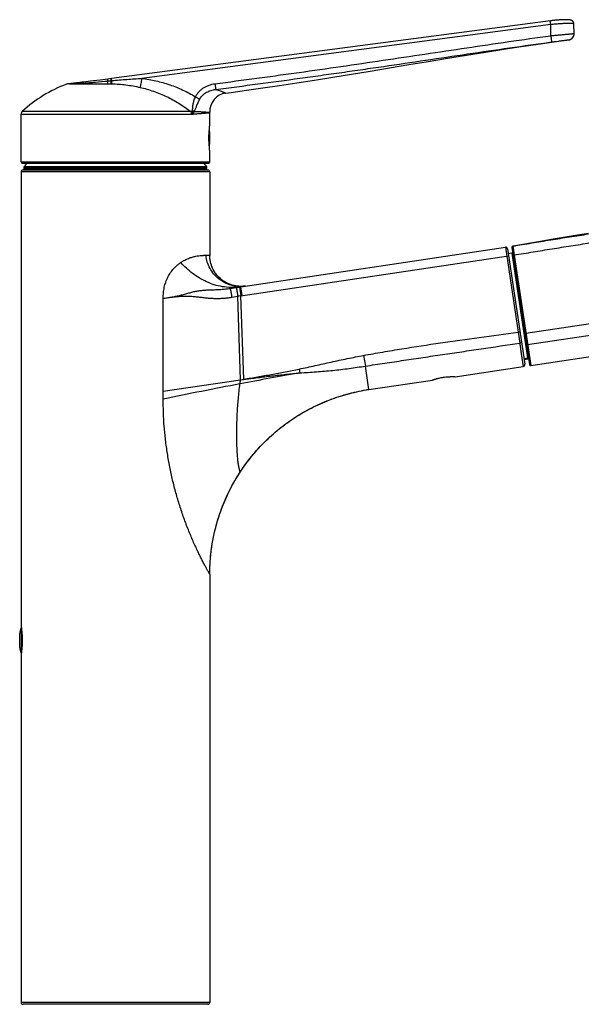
# Model space of a CAD drawing. Header units: millimetres. Extents: x 290 to 825, y 194 to 728.
# Tile 23 of 25: x 550 to 695, y 475 to 728. Entities that reach past the tile are written whole.
import ezdxf

# ---------------------------------------------------------------- set-up
doc = ezdxf.new("R2010")
doc.units = ezdxf.units.MM
doc.header["$LTSCALE"] = 65.395
doc.layers.get('0').update_dxf_attribs({"linetype": 'CONTINUOUS'})

msp = doc.modelspace()

# ---------------------------------------------------------------- linework, layer by layer
at = {"color": 9, "linetype": 'CONTINUOUS'}
for p, q in [((686.76, 726.63), (581.72, 712.81)), ((686.76, 726.63), (686.63, 727.6)), ((686.76, 723.78), (686.76, 726.63)), ((686.76, 723.78), (686.98, 722.17)), ((691.39, 722.72), (691.39, 722.7)), ((563.07, 711.41), (562.31, 711.33)), ((562.86, 711.39), (562.31, 711.33)), ((573.82, 712.22), (573.76, 712.74)), ((573.82, 712.22), (573.97, 712.23)), ((573.97, 712.23), (573.9, 712.76)), ((600.48, 711.43), (600.68, 709.96)), ((550.97, 704.35), (594.14, 704.35)), ((550.65, 703.61), (594.4, 703.61)), ((599.05, 695), (599.05, 699.9)), ((598.95, 696.36), (598.95, 698.54)), ((550.65, 691.35), (599.15, 691.35)), ((599.15, 688.75), (550.65, 688.75)), ((598.39, 690.07), (551.4, 690.07)), ((675.11, 669.4), (678.38, 647.52)), ((607.12, 656.91), (675.94, 667.2)), ((676.8, 667.88), (680.83, 640.95)), ((677.38, 667.4), (681.62, 639.03)), ((680.38, 647.34), (772.61, 661.12)), ((606.78, 659.19), (607.12, 656.91)), ((607.04, 659.23), (607.38, 656.95)), ((587.18, 630.36), (587.18, 656.26)), ((604.8, 656.55), (606.34, 656.79)), ((607.04, 635.33), (606.34, 656.79)), ((607.86, 635.47), (607.12, 656.91)), ((680.82, 644.37), (773.06, 658.15)), ((678.87, 647.6), (678.38, 647.52)), ((678.38, 647.52), (678.79, 644.77)), ((638.64, 641.58), (639.15, 638.84)), ((622.11, 638.08), (622.31, 637.09)), ((640.05, 632.82), (639.15, 638.84)), ((607.04, 635.34), (607.86, 635.47)), ((607.04, 635.31), (607.87, 635.42)), ((607.86, 635.47), (607.87, 635.42)), ((587.18, 632.36), (607.04, 635.33)), ((550.66, 571.54), (550.66, 565.06)), ((599.15, 475.25), (550.65, 475.25))]:
    msp.add_line(p, q, dxfattribs=at)
at = {"color": 7, "linetype": 'CONTINUOUS'}
for p, q in [((689.31, 727.86), (689.12, 727.85)), ((689.5, 727.87), (689.31, 727.86)), ((689.67, 727.88), (689.5, 727.87)), ((689.83, 727.88), (689.67, 727.88)), ((689.99, 727.89), (689.83, 727.88)), ((690.13, 727.89), (689.99, 727.89)), ((690.27, 727.9), (690.13, 727.89)), ((690.39, 727.9), (690.27, 727.9)), ((690.51, 727.9), (690.39, 727.9)), ((690.63, 727.9), (690.51, 727.9)), ((690.73, 727.9), (690.63, 727.9)), ((690.84, 727.9), (690.73, 727.9)), ((690.93, 727.9), (690.84, 727.9)), ((691.02, 727.9), (690.93, 727.9)), ((691.1, 727.89), (691.02, 727.9)), ((692.78, 724.31), (692.74, 726.81)), ((692.78, 724.28), (692.78, 724.33)), ((563.47, 711.48), (562.55, 711.39)), ((563.78, 711.51), (563.47, 711.48)), ((564.12, 711.55), (563.78, 711.51)), ((564.49, 711.59), (564.12, 711.55)), ((564.89, 711.64), (564.49, 711.59)), ((565.33, 711.69), (564.89, 711.64)), ((565.79, 711.74), (565.33, 711.69)), ((566.28, 711.8), (565.79, 711.74)), ((566.79, 711.86), (566.28, 711.8)), ((567.33, 711.93), (566.79, 711.86)), ((567.9, 711.99), (567.33, 711.93)), ((568.48, 712.07), (567.9, 711.99)), ((569.29, 712.17), (568.48, 712.07)), ((570.12, 712.27), (569.29, 712.17)), ((570.98, 712.38), (570.12, 712.27)), ((571.64, 712.46), (570.98, 712.38)), ((572.3, 712.55), (571.64, 712.46)), ((572.95, 712.63), (572.3, 712.55)), ((573.9, 712.76), (572.95, 712.63)), ((599.15, 700.7), (599.15, 704)), ((550.65, 691.35), (550.65, 703.61)), ((599.15, 691.35), (599.15, 694.2)), ((550.65, 688.75), (550.65, 572.05)), ((550.95, 691.05), (598.85, 691.05)), ((598.65, 689.25), (551.15, 689.25)), ((551.6, 689.75), (551.4, 689.55)), ((551.4, 689.45), (551.4, 689.55)), ((551.4, 689.55), (598.39, 689.55)), ((551.4, 689.45), (551.6, 689.25)), ((551.4, 689.45), (598.4, 689.45)), ((598.23, 689.75), (551.56, 689.75)), ((598.2, 689.75), (598.39, 689.55)), ((598.4, 689.45), (598.2, 689.25)), ((598.4, 689.45), (598.39, 689.55)), ((599.15, 688.75), (599.15, 667.3)), ((604.33, 658.82), (675.11, 669.4)), ((675.68, 668.98), (680.11, 639.31)), ((676.79, 669.35), (681.28, 639.28)), ((599.15, 667.18), (599.15, 667.3)), ((676.8, 667.88), (675.86, 667.74)), ((604.32, 658.82), (604.33, 658.82)), ((681.62, 639.03), (773.98, 652.83)), ((679.93, 640.54), (681.07, 640.71)), ((662.19, 636.12), (679.69, 638.74)), ((640.05, 632.82), (656.35, 635.25)), ((599.15, 585.34), (599.15, 475.25)), ((550.3, 566.5), (550.3, 570.1)), ((550.65, 564.55), (550.65, 475.25)), ((598.65, 474.75), (551.15, 474.75))]:
    msp.add_line(p, q, dxfattribs=at)
for points in [[(689.12, 727.85), (689.01, 727.84), (688.91, 727.83), (688.8, 727.82), (688.69, 727.81), (688.57, 727.81), (688.46, 727.8), (688.34, 727.79), (688.22, 727.78), (688.1, 727.76), (687.98, 727.75), (687.86, 727.74), (687.74, 727.73), (687.61, 727.72), (687.49, 727.7), (687.37, 727.69), (687.24, 727.67), (687.12, 727.66), (686.99, 727.64), (686.87, 727.63), (686.74, 727.61), (573.85, 712.75)], [(692.74, 726.81), (692.74, 726.83), (692.73, 726.86), (692.73, 726.9), (692.73, 726.94), (692.72, 726.98), (692.71, 727.01), (692.7, 727.05), (692.69, 727.09), (692.68, 727.12), (692.67, 727.16), (692.65, 727.19), (692.64, 727.23), (692.62, 727.26), (692.6, 727.29), (692.58, 727.32), (692.56, 727.35), (692.54, 727.38), (692.52, 727.41), (692.5, 727.44), (692.48, 727.47), (692.45, 727.49), (692.43, 727.52), (692.4, 727.54), (692.38, 727.56), (692.36, 727.58), (692.33, 727.6), (692.31, 727.62), (692.28, 727.64), (692.26, 727.65), (692.23, 727.67), (692.21, 727.68), (692.19, 727.69), (692.16, 727.71), (692.14, 727.72), (692.11, 727.73), (692.09, 727.74), (692.07, 727.75), (692.04, 727.76), (692.02, 727.77), (692, 727.77), (691.97, 727.78), (691.95, 727.79), (691.93, 727.8), (691.91, 727.8), (691.88, 727.81), (691.86, 727.81), (691.84, 727.82), (691.82, 727.82), (691.79, 727.83), (691.77, 727.83), (691.75, 727.84), (691.73, 727.84), (691.7, 727.84), (691.68, 727.85), (691.65, 727.85), (691.63, 727.85), (691.61, 727.86), (691.58, 727.86), (691.55, 727.86), (691.53, 727.87), (691.5, 727.87), (691.47, 727.87), (691.44, 727.87), (691.41, 727.88), (691.38, 727.88), (691.35, 727.88), (691.32, 727.88), (691.29, 727.88), (691.25, 727.89), (691.22, 727.89), (691.18, 727.89), (691.1, 727.89)], [(691.39, 722.7), (691.43, 722.71), (691.48, 722.71), (691.53, 722.72), (691.58, 722.74), (691.63, 722.75), (691.68, 722.76), (691.73, 722.78), (691.77, 722.8), (691.82, 722.82), (691.87, 722.84), (691.91, 722.86), (691.96, 722.89), (692, 722.91), (692.04, 722.94), (692.09, 722.97), (692.13, 723), (692.17, 723.03), (692.21, 723.06), (692.25, 723.09), (692.28, 723.13), (692.32, 723.16), (692.36, 723.2), (692.39, 723.24), (692.42, 723.28), (692.45, 723.32), (692.48, 723.36), (692.51, 723.4), (692.54, 723.44), (692.57, 723.49), (692.59, 723.53), (692.61, 723.58), (692.64, 723.62), (692.66, 723.67), (692.68, 723.72), (692.69, 723.76), (692.71, 723.81), (692.72, 723.86), (692.74, 723.91), (692.75, 723.96), (692.76, 724.01), (692.76, 724.06), (692.77, 724.11)], [(692.77, 724.11), (692.78, 724.16), (692.78, 724.21), (692.78, 724.26), (692.78, 724.33)], [(692.77, 724.12), (692.78, 724.17), (692.78, 724.22), (692.78, 724.28)], [(603.26, 709.03), (604.64, 709.22), (608.62, 709.76), (612.78, 710.36), (617.08, 710.99), (621.53, 711.66), (626.1, 712.38), (630.77, 713.12), (635.55, 713.9), (640.4, 714.7), (645.32, 715.52), (650.29, 716.35), (655.28, 717.18), (660.25, 717.99), (665.16, 718.79), (669.99, 719.56), (674.69, 720.29), (679.21, 720.97), (683.54, 721.61), (687.59, 722.18), (691.39, 722.7)], [(696.48, 672.9), (693.62, 672.46), (690.6, 671.98), (687.43, 671.46), (684.11, 670.9), (677.03, 669.69)], [(608.33, 659.42), (608.16, 659.4), (607.99, 659.38), (607.82, 659.36), (607.65, 659.35), (607.48, 659.34), (607.3, 659.33), (607.13, 659.33), (606.96, 659.33), (606.79, 659.34), (606.62, 659.35), (606.45, 659.36), (606.28, 659.38), (606.1, 659.4), (605.93, 659.42), (605.77, 659.45), (605.6, 659.48), (605.43, 659.52), (605.26, 659.56), (605.09, 659.6), (604.93, 659.65), (604.76, 659.7), (604.6, 659.75), (604.44, 659.81), (604.28, 659.87), (604.12, 659.93), (603.96, 660), (603.8, 660.07), (603.65, 660.14), (603.49, 660.22), (603.34, 660.3), (603.19, 660.38), (603.04, 660.47), (602.89, 660.56), (602.75, 660.65), (602.6, 660.75), (602.46, 660.85), (602.32, 660.95), (602.19, 661.06), (602.05, 661.17), (601.92, 661.28), (601.79, 661.39), (601.66, 661.51), (601.54, 661.63), (601.42, 661.75), (601.3, 661.88), (601.18, 662), (601.07, 662.13), (600.96, 662.27), (600.85, 662.4), (600.75, 662.54), (600.64, 662.68), (600.54, 662.82), (600.45, 662.96), (600.36, 663.11), (600.27, 663.25), (600.18, 663.4), (600.1, 663.55), (600.02, 663.7), (599.94, 663.86), (599.87, 664.01), (599.8, 664.17), (599.73, 664.33), (599.67, 664.49), (599.61, 664.65), (599.55, 664.81), (599.5, 664.98), (599.45, 665.14), (599.41, 665.31), (599.36, 665.47), (599.33, 665.64), (599.29, 665.81), (599.26, 665.98), (599.23, 666.15), (599.21, 666.32), (599.19, 666.49), (599.17, 666.66), (599.16, 666.83), (599.15, 667), (599.15, 667.18)], [(606.96, 611.59), (607.31, 612.12), (607.68, 612.66), (608.06, 613.2), (608.44, 613.73), (608.83, 614.25), (609.23, 614.77), (609.63, 615.29), (610.04, 615.8), (610.46, 616.3), (610.89, 616.8), (611.32, 617.29), (611.76, 617.77), (612.2, 618.25), (612.65, 618.72), (613.11, 619.19), (613.58, 619.65), (614.05, 620.1), (614.52, 620.55), (615.01, 620.99), (615.49, 621.43), (615.99, 621.86), (616.49, 622.28), (617, 622.69), (617.51, 623.1), (618.03, 623.5), (618.55, 623.9), (619.08, 624.28), (619.62, 624.66), (620.15, 625.03), (620.7, 625.4), (621.25, 625.76), (621.8, 626.11), (622.36, 626.45), (622.92, 626.78), (623.49, 627.11), (624.06, 627.43), (624.63, 627.74), (625.21, 628.04), (625.79, 628.33), (626.38, 628.62), (626.97, 628.9), (627.56, 629.17), (628.16, 629.43), (628.76, 629.68), (629.36, 629.93), (629.97, 630.17), (630.58, 630.39), (631.2, 630.62), (631.82, 630.83), (632.44, 631.03), (633.07, 631.23), (633.7, 631.42), (634.33, 631.6), (634.97, 631.77), (635.6, 631.93), (636.24, 632.09), (636.88, 632.23), (637.52, 632.37), (638.16, 632.49), (638.79, 632.61), (639.43, 632.72), (640.05, 632.82)], [(599.15, 585.34), (599.15, 585.98), (599.16, 586.65), (599.19, 587.31), (599.22, 587.97), (599.26, 588.63), (599.31, 589.29), (599.37, 589.95), (599.44, 590.61), (599.51, 591.27), (599.6, 591.92), (599.69, 592.58), (599.8, 593.23), (599.91, 593.89), (600.03, 594.54), (600.17, 595.19), (600.31, 595.83), (600.46, 596.48), (600.61, 597.12), (600.78, 597.76), (600.96, 598.4), (601.14, 599.04), (601.33, 599.67), (601.54, 600.3), (601.75, 600.93), (601.96, 601.55), (602.19, 602.17), (602.43, 602.79), (602.67, 603.41), (602.93, 604.02), (603.19, 604.62), (603.46, 605.23), (603.74, 605.83), (604.02, 606.43), (604.32, 607.02), (604.62, 607.61), (604.93, 608.19), (605.25, 608.77), (605.58, 609.35), (605.91, 609.92), (606.26, 610.49), (606.61, 611.05), (606.96, 611.59)]]:
    msp.add_lwpolyline(points, dxfattribs=at)
for centre, radius, start, end in [((691.75, 726.61), 0.99, 1.089, 4.4417), ((691.18, 724.3), 1.6, 353.3551, 0.9959), ((562.66, 710.4), 0.99, 95.9574, 110.6394), ((574.65, 678.57), 35, 110.6394, 132.5685), ((603.89, 704.32), 4.75, 97.5912, 182.8231), ((551.65, 703.61), 1, 132.5685, 180), ((597.45, 704), 1.7, 0, 2.8231), ((549.48, 697.45), 49.66, 356.9278, 3.0722), ((550.95, 691.35), 0.3, 180, 270), ((598.85, 691.35), 0.3, 270, 360), ((551.15, 688.75), 0.5, 90, 180), ((551.56, 689.95), 0.2, 141.5514, 270), ((574.9, 671.42), 30, 139.1292, 141.5514), ((574.9, 671.42), 30, 38.4486, 40.8708), ((598.23, 689.95), 0.2, 270, 38.4486), ((598.65, 688.75), 0.5, 0, 90), ((675.18, 668.9), 0.5, 8.5, 98.5), ((677.08, 669.4), 0.3, 99.4131, 188.6028), ((676.83, 667.69), 0.2, 8.5, 98.5), ((607.15, 667.33), 8, 277.2069, 277.692), ((607.15, 667.33), 8, 277.692, 278.4127), ((679.62, 639.23), 0.5, 278.5, 8.5), ((681.58, 639.32), 0.3, 188.5, 278.5), ((646.97, 586.55), 46.78, 98.5008, 99.3224), ((553.3, 570.1), 3, 151.3146, 180), ((551.1, 571.3), 0.5, 141.7494, 151.3146), ((553.3, 566.5), 3, 180, 208.6854), ((551.1, 565.3), 0.5, 208.6854, 218.2507), ((551.15, 475.25), 0.5, 180, 270), ((598.65, 475.25), 0.5, 270, 360)]:
    msp.add_arc(centre, radius, start, end, dxfattribs=at)
at = {"color": 9, "linetype": 'CONTINUOUS'}
for centre, radius, start, end in [((691.18, 724.3), 1.6, 277.6288, 353.3503), ((563.38, 710.63), 0.838, 95.8085, 111.9191), ((549.51, 967.22), 256.16, 275.2497, 275.4455), ((573.57, 675.05), 36.36, 89.4669, 89.684), ((594.4, 705.09), 1.48, 269.9794, 276.7535), ((604.78, 674.41), 15.35, 277.5159, 278.5004), ((666.83, 272.92), 388.61, 98.8381, 98.9554), ((812.02, -441.36), 1095.01, 99.97687, 100.79643), ((839.22, -589.95), 1246.06, 100.74482, 101.66974)]:
    msp.add_arc(centre, radius, start, end, dxfattribs=at)
at = {"color": 7, "linetype": 'CONTINUOUS'}
for centre, major_axis, start_param, end_param in [((647.82, 654.04), (204.53, 30.57), -1.426365, -1.420743), ((650.58, 650.06), (155.44, 23.23), -1.39412, -1.391406)]:
    msp.add_ellipse(centre, major_axis=major_axis, ratio=0.087489, start_param=start_param, end_param=end_param, dxfattribs=at)
at = {"color": 9, "linetype": 'CONTINUOUS'}
for points, knots in [([(692.72, 726.83), (692.71, 726.83), (692.69, 726.84), (692.65, 726.86), (692.6, 726.87), (692.5, 726.88), (692.35, 726.9), (692.13, 726.91), (691.87, 726.92), (691.56, 726.93), (691.21, 726.93), (690.82, 726.92), (690.39, 726.91), (689.76, 726.88), (688.92, 726.83), (687.86, 726.75), (687.13, 726.67), (686.76, 726.63)], [0, 0, 0, 0, 0.005133, 0.012206, 0.021303, 0.032449, 0.060881, 0.097386, 0.14171, 0.193507, 0.25236, 0.317785, 0.389229, 0.46607, 0.633213, 0.813322, 1, 1, 1, 1]), ([(692.74, 726.8), (692.74, 726.81), (692.73, 726.82), (692.73, 726.82), (692.72, 726.83)], [0, 0, 0, 0, 0.429148, 1, 1, 1, 1]), ([(686.76, 723.78), (687.14, 723.81), (687.9, 723.89), (689, 724), (689.88, 724.08), (690.52, 724.14), (690.96, 724.18), (691.35, 724.22), (691.7, 724.25), (692.01, 724.27), (692.26, 724.3), (692.45, 724.31), (692.57, 724.32), (692.63, 724.32), (692.69, 724.33), (692.73, 724.33), (692.76, 724.33), (692.77, 724.33), (692.78, 724.33)], [0, 0, 0, 0, 0.19261, 0.377988, 0.549143, 0.627366, 0.699695, 0.765445, 0.824019, 0.874888, 0.917583, 0.951698, 0.965442, 0.976936, 0.986157, 0.993084, 0.997701, 1, 1, 1, 1]), ([(692.78, 724.33), (692.78, 724.33), (692.78, 724.33), (692.78, 724.33), (692.78, 724.33)], [0, 0, 0, 0, 0.415384, 1, 1, 1, 1]), ([(600.48, 711.43), (604.08, 711.9), (609.48, 712.62), (616.68, 713.6), (623.88, 714.59), (632.86, 715.86), (643.64, 717.45), (654.42, 719.06), (665.19, 720.68), (675.97, 722.26), (683.16, 723.28), (686.76, 723.78)], [0, 0, 0, 0, 0.125, 0.1875, 0.25, 0.375, 0.5, 0.625, 0.75, 0.875, 1, 1, 1, 1]), ([(600.68, 709.96), (604.28, 710.43), (611.48, 711.38), (620.48, 712.59), (627.67, 713.59), (633.07, 714.35), (638.46, 715.12), (645.65, 716.17), (654.63, 717.5), (665.41, 719.09), (676.19, 720.67), (683.38, 721.68), (686.98, 722.17)], [0, 0, 0, 0, 0.125002, 0.250002, 0.312502, 0.375002, 0.437501, 0.5, 0.624999, 0.749998, 0.874999, 1, 1, 1, 1]), ([(686.98, 722.17), (687.27, 722.21), (687.83, 722.28), (688.53, 722.37), (689.06, 722.44), (689.43, 722.49), (689.78, 722.53), (690.1, 722.57), (690.39, 722.61), (690.64, 722.64), (690.83, 722.66), (690.97, 722.68), (691.06, 722.69), (691.14, 722.7), (691.2, 722.7), (691.26, 722.71), (691.31, 722.71), (691.34, 722.72), (691.36, 722.72), (691.37, 722.72), (691.38, 722.72), (691.39, 722.72), (691.39, 722.72), (691.39, 722.72), (691.39, 722.72)], [0, 0, 0, 0, 0.195934, 0.384167, 0.47308, 0.557369, 0.636229, 0.708895, 0.774658, 0.832914, 0.883127, 0.905066, 0.924818, 0.942337, 0.957584, 0.97053, 0.981147, 0.989414, 0.99266, 0.995312, 0.997369, 0.998829, 0.999696, 1, 1, 1, 1]), ([(563.07, 711.41), (563.28, 711.41), (563.79, 711.43), (564.65, 711.47), (565.7, 711.54), (566.93, 711.62), (568.3, 711.73), (570.32, 711.9), (571.89, 712.04), (572.95, 712.13)], [0, 0, 0, 0, 0.065106, 0.152749, 0.26037, 0.385299, 0.524715, 0.675681, 1, 1, 1, 1]), ([(563.07, 711.41), (563.28, 711.41), (563.77, 711.42), (564.61, 711.42), (565.63, 711.43), (567.32, 711.43), (569.74, 711.42), (571.76, 711.42), (572.84, 711.41)], [0, 0, 0, 0, 0.06517, 0.151112, 0.256492, 0.379521, 0.669508, 1, 1, 1, 1]), ([(572.84, 711.41), (572.85, 711.45), (572.89, 711.55), (572.92, 711.71), (572.94, 711.91), (572.95, 712.06), (572.95, 712.13)], [0, 0, 0, 0, 0.175424, 0.403961, 0.68123, 1, 1, 1, 1]), ([(572.84, 711.41), (572.91, 711.41), (573.23, 711.41), (573.54, 711.41), (573.77, 711.41)], [0, 0, 0, 0, 0.24888, 1, 1, 1, 1]), ([(572.95, 712.13), (572.95, 712.2), (572.94, 712.3), (572.93, 712.42), (572.93, 712.49), (572.93, 712.54), (572.94, 712.58), (572.94, 712.6), (572.94, 712.61), (572.94, 712.62), (572.95, 712.63), (572.95, 712.63)], [0, 0, 0, 0, 0.407168, 0.577099, 0.720686, 0.835625, 0.881809, 0.92028, 0.950999, 0.974088, 1, 1, 1, 1]), ([(573.77, 711.41), (573.78, 711.43), (573.79, 711.47), (573.81, 711.58), (573.82, 711.74), (573.83, 711.97), (573.83, 712.13), (573.82, 712.22)], [0, 0, 0, 0, 0.077063, 0.169287, 0.39702, 0.676875, 1, 1, 1, 1]), ([(573.91, 711.41), (573.92, 711.43), (573.93, 711.47), (573.95, 711.58), (573.96, 711.75), (573.97, 711.97), (573.97, 712.14), (573.97, 712.23)], [0, 0, 0, 0, 0.076957, 0.169143, 0.396925, 0.676876, 1, 1, 1, 1]), ([(573.91, 711.41), (575.15, 711.4), (577.62, 711.21), (580.05, 710.77), (581.26, 710.49)], [0, 0, 0, 0, 0.499502, 1, 1, 1, 1]), ([(573.97, 712.23), (574.61, 712.29), (575.9, 712.41), (578.49, 712.61), (580.43, 712.73), (581.72, 712.81)], [0, 0, 0, 0, 0.249984, 0.49997, 1, 1, 1, 1]), ([(581.26, 710.49), (581.28, 710.55), (581.32, 710.67), (581.38, 710.87), (581.44, 711.12), (581.53, 711.52), (581.63, 712.09), (581.69, 712.56), (581.72, 712.81)], [0, 0, 0, 0, 0.070911, 0.161818, 0.270988, 0.396179, 0.683729, 1, 1, 1, 1]), ([(581.72, 712.81), (582.93, 712.66), (585.34, 712.23), (588.86, 711.23), (592.26, 709.87), (594.42, 708.72), (595.46, 708.09)], [0, 0, 0, 0, 0.250013, 0.500018, 0.750013, 1, 1, 1, 1]), ([(595.46, 708.09), (595.58, 708.32), (595.85, 708.77), (596.34, 709.38), (596.91, 709.92), (597.55, 710.39), (598.23, 710.77), (599.2, 711.18), (599.97, 711.36), (600.48, 711.43)], [0, 0, 0, 0, 0.125007, 0.250026, 0.375058, 0.500102, 0.625156, 0.750217, 1, 1, 1, 1]), ([(581.26, 710.49), (582.42, 710.23), (584.74, 709.57), (588.07, 708.2), (591.23, 706.47), (593.2, 705.09), (594.14, 704.35)], [0, 0, 0, 0, 0.24999, 0.499943, 0.749926, 1, 1, 1, 1]), ([(596.59, 707.51), (596.69, 707.69), (596.91, 708.04), (597.33, 708.51), (597.8, 708.91), (598.5, 709.35), (599.46, 709.76), (600.27, 709.92), (600.68, 709.96)], [0, 0, 0, 0, 0.125503, 0.250839, 0.376014, 0.501058, 0.750541, 1, 1, 1, 1]), ([(600.68, 709.96), (600.88, 709.89), (601.26, 709.77), (601.79, 709.59), (602.17, 709.45), (602.44, 709.35), (602.61, 709.28), (602.76, 709.23), (602.89, 709.18), (603, 709.13), (603.08, 709.1), (603.14, 709.08), (603.17, 709.07), (603.2, 709.06), (603.22, 709.05), (603.23, 709.04), (603.24, 709.04), (603.25, 709.04), (603.25, 709.03), (603.26, 709.03), (603.26, 709.03), (603.26, 709.03), (603.26, 709.03)], [0, 0, 0, 0, 0.232972, 0.435937, 0.608177, 0.682639, 0.749283, 0.808086, 0.859037, 0.902129, 0.937374, 0.952058, 0.964782, 0.975547, 0.984353, 0.9912, 0.993889, 0.996089, 0.9978, 0.999022, 0.999755, 1, 1, 1, 1]), ([(594.66, 704.42), (594.68, 704.47), (594.7, 704.59), (594.73, 704.77), (594.74, 704.96), (594.77, 705.25), (594.8, 705.62), (594.86, 706.09), (594.95, 706.58), (595.08, 707.08), (595.25, 707.59), (595.38, 707.92), (595.46, 708.09)], [0, 0, 0, 0, 0.044517, 0.093513, 0.145991, 0.201296, 0.318853, 0.444198, 0.576181, 0.713763, 0.85563, 1, 1, 1, 1]), ([(595.19, 704.34), (595.22, 704.39), (595.27, 704.48), (595.36, 704.69), (595.48, 704.98), (595.62, 705.34), (595.78, 705.74), (595.95, 706.16), (596.21, 706.76), (596.43, 707.21), (596.59, 707.51)], [0, 0, 0, 0, 0.045366, 0.093469, 0.1975, 0.311376, 0.434488, 0.566171, 0.705452, 1, 1, 1, 1]), ([(595.46, 708.09), (595.68, 707.98), (596.05, 707.79), (596.43, 707.6), (596.59, 707.51)], [0, 0, 0, 0, 0.568052, 1, 1, 1, 1]), ([(594.14, 704.35), (594.23, 704.34), (594.41, 704.34), (594.58, 704.38), (594.66, 704.42)], [0, 0, 0, 0, 0.506976, 1, 1, 1, 1]), ([(594.14, 704.35), (594.23, 704.25), (594.36, 704.02), (594.4, 703.75), (594.4, 703.61)], [0, 0, 0, 0, 0.485982, 1, 1, 1, 1]), ([(594.66, 704.42), (594.67, 704.36), (594.69, 704.23), (594.69, 703.96), (594.63, 703.75), (594.58, 703.62)], [0, 0, 0, 0, 0.22972, 0.474935, 1, 1, 1, 1]), ([(594.58, 703.62), (594.61, 703.63), (594.69, 703.66), (594.79, 703.72), (594.88, 703.8), (594.99, 703.93), (595.1, 704.11), (595.17, 704.26), (595.19, 704.34)], [0, 0, 0, 0, 0.114779, 0.234735, 0.360295, 0.489564, 0.749188, 1, 1, 1, 1]), ([(594.58, 703.62), (594.92, 703.65), (595.43, 703.69), (596.08, 703.74), (596.53, 703.78), (596.94, 703.81), (597.31, 703.84), (597.66, 703.87), (597.96, 703.9), (598.24, 703.92), (598.44, 703.94), (598.59, 703.95), (598.68, 703.96), (598.77, 703.97), (598.85, 703.98), (598.92, 703.98), (598.98, 703.99), (599.03, 703.99), (599.06, 704), (599.09, 704), (599.1, 704), (599.12, 704), (599.13, 704), (599.13, 704), (599.14, 704), (599.14, 704), (599.14, 704), (599.14, 704), (599.15, 704), (599.15, 704)], [0, 0, 0, 0, 0.228257, 0.332179, 0.429075, 0.518794, 0.601195, 0.676149, 0.743537, 0.803252, 0.855199, 0.878234, 0.899296, 0.918378, 0.935471, 0.95057, 0.963667, 0.974758, 0.983838, 0.987624, 0.990905, 0.993682, 0.995955, 0.997723, 0.998986, 0.999429, 0.999745, 0.999935, 1, 1, 1, 1]), ([(595.19, 704.34), (595.11, 704.36), (594.98, 704.38), (594.8, 704.4), (594.71, 704.41), (594.66, 704.42)], [0, 0, 0, 0, 0.466532, 0.726083, 1, 1, 1, 1]), ([(595.19, 704.34), (595.5, 704.33), (595.94, 704.3), (596.52, 704.27), (596.9, 704.25), (597.26, 704.22), (597.58, 704.2), (597.88, 704.18), (598.14, 704.16), (598.37, 704.15), (598.57, 704.13), (598.72, 704.12), (598.83, 704.11), (598.89, 704.11), (598.95, 704.1), (599, 704.1), (599.04, 704.1), (599.07, 704.09), (599.1, 704.09), (599.11, 704.09), (599.12, 704.09), (599.13, 704.09), (599.13, 704.09), (599.14, 704.09), (599.14, 704.09), (599.14, 704.09), (599.14, 704.09), (599.14, 704.09), (599.14, 704.09)], [0, 0, 0, 0, 0.232031, 0.337121, 0.434728, 0.524739, 0.607069, 0.681648, 0.748428, 0.807385, 0.858491, 0.901735, 0.920408, 0.937117, 0.951858, 0.964631, 0.975436, 0.984276, 0.98796, 0.991153, 0.993855, 0.996067, 0.997787, 0.999017, 0.999447, 0.999754, 0.999938, 1, 1, 1, 1]), ([(677.03, 669.69), (678.65, 669.96), (681.89, 670.49), (686.76, 671.29), (691.62, 672.07), (694.87, 672.56), (696.49, 672.81)], [0, 0, 0, 0, 0.25, 0.5, 0.75, 1, 1, 1, 1]), ([(677.04, 669.69), (677.04, 669.69), (677.04, 669.69), (677.03, 669.69), (677.04, 669.68), (677.04, 669.68)], [0, 0, 0, 0, 0.158215, 0.477965, 1, 1, 1, 1]), ([(677.04, 669.68), (677.04, 669.67), (677.04, 669.65), (677.05, 669.57), (677.07, 669.43), (677.11, 669.21), (677.15, 668.93), (677.2, 668.59), (677.28, 668.08), (677.34, 667.67), (677.38, 667.4)], [0, 0, 0, 0, 0.012357, 0.033224, 0.099698, 0.197123, 0.322118, 0.470343, 0.636651, 1, 1, 1, 1]), ([(677.38, 667.4), (679, 667.66), (682.24, 668.2), (687.1, 668.99), (691.96, 669.77), (695.21, 670.27), (696.83, 670.51)], [0, 0, 0, 0, 0.25, 0.5, 0.75, 1, 1, 1, 1]), ([(591.67, 665.46), (591.76, 665.52), (591.93, 665.64), (592.19, 665.8), (592.45, 665.95), (592.79, 666.13), (593.2, 666.34), (593.7, 666.54), (594.19, 666.72), (594.79, 666.9), (595.51, 667.08), (596.3, 667.22), (596.9, 667.28), (597.34, 667.31), (597.63, 667.32), (597.9, 667.33), (598.07, 667.33), (598.15, 667.33)], [0, 0, 0, 0, 0.045484, 0.090079, 0.133789, 0.176576, 0.259264, 0.338099, 0.413215, 0.484704, 0.616794, 0.734308, 0.83736, 0.883491, 0.925998, 0.964845, 1, 1, 1, 1]), ([(608.22, 659.4), (607.92, 659.36), (607.32, 659.3), (606.42, 659.31), (605.52, 659.41), (604.35, 659.67), (602.95, 660.22), (601.45, 661.2), (600.17, 662.46), (599.16, 663.94), (598.45, 665.58), (598.21, 666.74), (598.15, 667.33)], [0, 0, 0, 0, 0.063124, 0.126162, 0.189117, 0.251989, 0.377342, 0.502431, 0.627275, 0.75186, 0.876137, 1, 1, 1, 1]), ([(598.15, 667.33), (598.22, 667.33), (598.37, 667.33), (598.57, 667.33), (598.72, 667.33), (598.82, 667.33), (598.89, 667.33), (598.95, 667.33), (599, 667.33), (599.04, 667.33), (599.08, 667.33), (599.1, 667.33), (599.11, 667.33), (599.12, 667.33), (599.13, 667.33), (599.14, 667.33), (599.14, 667.33), (599.14, 667.33), (599.14, 667.33), (599.14, 667.33), (599.15, 667.33), (599.15, 667.33)], [0, 0, 0, 0, 0.233132, 0.435792, 0.607719, 0.682087, 0.748693, 0.807513, 0.858531, 0.901728, 0.93709, 0.95183, 0.964606, 0.975419, 0.984267, 0.99115, 0.996066, 0.997787, 0.999017, 0.999754, 1, 1, 1, 1]), ([(677.38, 667.4), (677.36, 667.39), (677.32, 667.39), (677.27, 667.38), (677.22, 667.37), (677.18, 667.37), (677.15, 667.36), (677.13, 667.36), (677.12, 667.36), (677.11, 667.36), (677.1, 667.36), (677.09, 667.36), (677.09, 667.36), (677.09, 667.36), (677.08, 667.36), (677.08, 667.36), (677.08, 667.36)], [0, 0, 0, 0, 0.195056, 0.382617, 0.555476, 0.70699, 0.772885, 0.831338, 0.881786, 0.923744, 0.956809, 0.980664, 0.989064, 0.995087, 0.998722, 1, 1, 1, 1]), ([(587.18, 656.26), (587.18, 656.73), (587.22, 657.68), (587.4, 658.86), (587.63, 659.78), (587.84, 660.44), (588.09, 661.09), (588.38, 661.72), (588.71, 662.31), (589.07, 662.88), (589.46, 663.4), (589.87, 663.89), (590.3, 664.35), (590.67, 664.69), (590.98, 664.95), (591.21, 665.13), (591.44, 665.3), (591.59, 665.41), (591.67, 665.46)], [0, 0, 0, 0, 0.133746, 0.266954, 0.333158, 0.398925, 0.464129, 0.528623, 0.592218, 0.654712, 0.716, 0.776016, 0.834553, 0.891401, 0.919184, 0.946543, 0.973493, 1, 1, 1, 1]), ([(606.78, 659.19), (606.05, 659.09), (604.58, 659.01), (602.4, 659.2), (600.3, 659.7), (598.31, 660.47), (596.44, 661.46), (594.71, 662.65), (593.12, 663.98), (592.14, 664.96), (591.67, 665.46)], [0, 0, 0, 0, 0.130335, 0.258541, 0.38491, 0.50983, 0.633662, 0.756648, 0.878844, 1, 1, 1, 1]), ([(587.18, 656.26), (587.52, 656.31), (588.21, 656.42), (589.25, 656.59), (590.31, 656.78), (591.19, 656.96), (591.9, 657.13), (592.43, 657.27), (592.96, 657.41), (593.65, 657.61), (594.34, 657.81), (595.03, 657.98), (595.71, 658.12), (596.58, 658.26), (597.62, 658.36), (598.69, 658.42), (599.77, 658.46), (600.87, 658.5), (602.01, 658.56), (603.16, 658.66), (603.94, 658.76), (604.32, 658.82)], [0, 0, 0, 0, 0.05984, 0.120662, 0.18238, 0.244839, 0.276256, 0.307718, 0.339138, 0.370423, 0.432276, 0.462792, 0.493074, 0.553231, 0.613448, 0.674369, 0.736508, 0.800191, 0.865495, 0.932226, 1, 1, 1, 1]), ([(604.33, 658.82), (604.33, 658.82), (604.34, 658.81), (604.35, 658.8), (604.36, 658.78), (604.37, 658.76), (604.38, 658.71), (604.4, 658.65), (604.43, 658.55), (604.46, 658.44), (604.49, 658.31), (604.53, 658.1), (604.59, 657.8), (604.66, 657.41), (604.73, 656.99), (604.78, 656.7), (604.8, 656.55)], [0, 0, 0, 0, 0.007311, 0.013897, 0.022691, 0.033741, 0.047055, 0.080404, 0.122502, 0.172979, 0.231366, 0.297108, 0.448072, 0.620065, 0.806444, 1, 1, 1, 1]), ([(605.96, 659.06), (605.96, 659.06), (605.96, 659.06), (605.96, 659.06), (605.96, 659.05), (605.97, 659.04), (605.97, 659.02), (605.98, 659), (605.98, 658.97), (605.99, 658.93), (606, 658.87), (606.02, 658.79), (606.04, 658.68), (606.06, 658.54), (606.09, 658.4), (606.11, 658.23), (606.14, 658.05), (606.17, 657.86), (606.22, 657.59), (606.27, 657.23), (606.32, 656.94), (606.34, 656.79)], [0, 0, 0, 0, 0.00053, 0.001533, 0.005247, 0.011316, 0.01975, 0.030537, 0.043653, 0.059069, 0.07675, 0.118729, 0.169191, 0.227649, 0.29354, 0.366229, 0.445014, 0.529136, 0.617781, 0.805183, 1, 1, 1, 1]), ([(587.18, 656.26), (587.85, 656.36), (588.87, 656.51), (590.25, 656.67), (591.31, 656.77), (592.38, 656.84), (593.47, 656.85), (594.57, 656.8), (595.67, 656.69), (596.79, 656.55), (597.91, 656.42), (599.04, 656.31), (600.18, 656.24), (601.34, 656.23), (602.49, 656.28), (603.65, 656.38), (604.42, 656.49), (604.8, 656.55)], [0, 0, 0, 0, 0.1158, 0.174995, 0.234987, 0.295732, 0.357191, 0.419336, 0.482127, 0.545493, 0.609362, 0.673672, 0.738369, 0.803405, 0.868726, 0.934277, 1, 1, 1, 1]), ([(638.64, 641.58), (640.29, 641.88), (643.59, 642.47), (650.19, 643.57), (658.47, 644.82), (668.42, 646.18), (675.06, 647.07), (678.38, 647.52)], [0, 0, 0, 0, 0.125, 0.250001, 0.499999, 0.749999, 1, 1, 1, 1]), ([(680.08, 647.3), (680.08, 647.3), (680.08, 647.3), (680.08, 647.3), (680.08, 647.3), (680.09, 647.3), (680.1, 647.3), (680.1, 647.3), (680.12, 647.3), (680.13, 647.3), (680.15, 647.31), (680.18, 647.31), (680.22, 647.32), (680.27, 647.32), (680.32, 647.33), (680.36, 647.34), (680.38, 647.34)], [0, 0, 0, 0, 0.001278, 0.004913, 0.010936, 0.019336, 0.043191, 0.076256, 0.118214, 0.168662, 0.227115, 0.29301, 0.444524, 0.617383, 0.804944, 1, 1, 1, 1]), ([(639.15, 638.84), (640.8, 639.09), (644.1, 639.59), (649.06, 640.33), (654.01, 641.08), (658.97, 641.81), (663.92, 642.54), (670.53, 643.52), (675.48, 644.26), (678.79, 644.77)], [0, 0, 0, 0, 0.124963, 0.249959, 0.37497, 0.499984, 0.624995, 0.749999, 1, 1, 1, 1]), ([(679.23, 645.18), (679.24, 645.16), (679.24, 645.11), (679.22, 645.04), (679.18, 644.98), (679.1, 644.89), (678.97, 644.81), (678.85, 644.77), (678.79, 644.77)], [0, 0, 0, 0, 0.102474, 0.20892, 0.32233, 0.444229, 0.711608, 1, 1, 1, 1]), ([(678.79, 644.77), (678.85, 644.32), (678.98, 643.47), (679.13, 642.44), (679.24, 641.69), (679.31, 641.19), (679.38, 640.74), (679.45, 640.33), (679.5, 639.97), (679.55, 639.65), (679.59, 639.41), (679.61, 639.25), (679.63, 639.14), (679.64, 639.05), (679.66, 638.97), (679.67, 638.9), (679.67, 638.85), (679.68, 638.82), (679.68, 638.8), (679.69, 638.78), (679.69, 638.77), (679.69, 638.76), (679.69, 638.75), (679.69, 638.74), (679.69, 638.74), (679.69, 638.74), (679.69, 638.74)], [0, 0, 0, 0, 0.223945, 0.42295, 0.512486, 0.595072, 0.670496, 0.738561, 0.799085, 0.851903, 0.896865, 0.916359, 0.93384, 0.949297, 0.962717, 0.97409, 0.983408, 0.987293, 0.990663, 0.993515, 0.995849, 0.997665, 0.998962, 0.999416, 0.99974, 1, 1, 1, 1]), ([(680.49, 644.55), (680.49, 644.53), (680.5, 644.5), (680.54, 644.45), (680.6, 644.39), (680.71, 644.36), (680.78, 644.36), (680.82, 644.37)], [0, 0, 0, 0, 0.108167, 0.219227, 0.456748, 0.719991, 1, 1, 1, 1]), ([(622.11, 638.08), (623.49, 638.36), (626.25, 638.95), (630.37, 639.88), (634.49, 640.77), (637.26, 641.32), (638.64, 641.58)], [0, 0, 0, 0, 0.25, 0.5, 0.750001, 1, 1, 1, 1]), ([(607.86, 635.47), (609.05, 635.67), (611.43, 636.07), (615, 636.7), (618.56, 637.37), (620.93, 637.84), (622.11, 638.08)], [0, 0, 0, 0, 0.25, 0.5, 0.75, 1, 1, 1, 1]), ([(622.31, 637.09), (623.02, 637.14), (624.43, 637.23), (626.54, 637.38), (628.65, 637.54), (630.75, 637.74), (632.86, 637.97), (634.96, 638.24), (637.05, 638.53), (638.45, 638.74), (639.15, 638.84)], [0, 0, 0, 0, 0.125119, 0.250147, 0.375082, 0.499969, 0.624871, 0.749835, 0.87488, 1, 1, 1, 1]), ([(607.87, 635.42), (609.07, 635.58), (611.47, 635.89), (615.08, 636.33), (618.69, 636.73), (621.11, 636.97), (622.31, 637.09)], [0, 0, 0, 0, 0.250017, 0.500032, 0.750036, 1, 1, 1, 1]), ([(606.96, 611.59), (606.95, 611.6), (606.94, 611.64), (606.92, 611.72), (606.87, 611.87), (606.82, 612.08), (606.75, 612.36), (606.63, 612.88), (606.49, 613.7), (606.34, 614.88), (606.22, 616.28), (606.14, 617.83), (606.1, 619.48), (606.08, 621.22), (606.1, 623.63), (606.21, 626.72), (606.42, 629.84), (606.67, 632.36), (606.82, 633.63), (606.91, 634.27)], [0, 0, 0, 0, 0.001298, 0.005227, 0.011894, 0.021452, 0.034067, 0.049877, 0.091194, 0.14429, 0.206521, 0.275261, 0.34851, 0.424917, 0.503633, 0.665794, 0.831888, 0.91581, 1, 1, 1, 1]), ([(599.15, 585.34), (599.15, 585.34), (599.14, 585.34), (599.14, 585.35), (599.14, 585.35), (599.14, 585.36), (599.13, 585.37), (599.12, 585.39), (599.11, 585.41), (599.1, 585.43), (599.08, 585.47), (599.04, 585.52), (599, 585.6), (598.95, 585.69), (598.89, 585.79), (598.83, 585.9), (598.73, 586.07), (598.59, 586.32), (598.41, 586.65), (598.2, 587.03), (597.98, 587.44), (597.74, 587.89), (597.48, 588.38), (597.12, 589.08), (596.64, 590.03), (596.05, 591.23), (595.45, 592.52), (594.84, 593.87), (594.23, 595.29), (593.63, 596.75), (593.05, 598.25), (592.28, 600.32), (591.39, 602.97), (590.42, 606.23), (589.57, 609.56), (588.84, 612.95), (588.24, 616.39), (587.76, 619.85), (587.42, 623.34), (587.22, 626.84), (587.18, 629.19), (587.18, 630.36)], [0, 0, 0, 0, 0.000043, 0.000097, 0.000173, 0.000388, 0.000689, 0.001074, 0.001544, 0.002098, 0.002735, 0.004253, 0.006094, 0.008251, 0.010716, 0.013483, 0.016546, 0.023529, 0.031602, 0.040693, 0.050722, 0.061601, 0.073244, 0.085579, 0.112077, 0.140662, 0.170951, 0.202593, 0.235309, 0.268889, 0.303177, 0.338045, 0.409103, 0.481413, 0.554547, 0.628226, 0.70226, 0.776527, 0.850944, 0.925452, 1, 1, 1, 1])]:
    msp.add_open_spline(points, degree=3, knots=knots, dxfattribs=at)
at = {"color": 7, "linetype": 'CONTINUOUS'}
for points, knots in [([(599.15, 694.2), (599.1, 694.52), (598.98, 695.6), (598.89, 697.45), (598.98, 699.3), (599.1, 700.38), (599.15, 700.7)], [0, 0, 0, 0, 0.147007, 0.5, 0.852993, 1, 1, 1, 1]), ([(608.15, 659.39), (607.59, 659.32), (606.45, 659.3), (604.79, 659.63), (603.22, 660.3), (601.83, 661.28), (600.68, 662.53), (599.81, 663.99), (599.27, 665.61), (599.15, 666.73), (599.15, 667.3)], [0, 0, 0, 0, 0.124999, 0.249998, 0.374998, 0.5, 0.625002, 0.750002, 0.875001, 1, 1, 1, 1]), ([(680.31, 640.82), (680.41, 640.84), (680.54, 640.87), (680.72, 640.91), (680.79, 640.94), (680.83, 640.95)], [0, 0, 0, 0, 0.547511, 0.789752, 1, 1, 1, 1]), ([(680.83, 640.95), (680.86, 640.97), (680.92, 641.01), (680.96, 641.1), (680.98, 641.2), (680.98, 641.27), (680.98, 641.3)], [0, 0, 0, 0, 0.258901, 0.506591, 0.752541, 1, 1, 1, 1]), ([(656.35, 635.25), (656.35, 635.25), (656.35, 635.25), (656.35, 635.25), (656.35, 635.25), (656.36, 635.25), (656.36, 635.25), (656.37, 635.26), (656.37, 635.26), (656.38, 635.26), (656.39, 635.27), (656.41, 635.27), (656.44, 635.28), (656.48, 635.3), (656.52, 635.31), (656.57, 635.33), (656.63, 635.35), (656.71, 635.37), (656.84, 635.41), (657, 635.47), (657.19, 635.52), (657.4, 635.58), (657.62, 635.64), (657.86, 635.7), (658.21, 635.78), (658.66, 635.88), (659.23, 635.97), (659.79, 636.04), (660.25, 636.09), (660.61, 636.11), (660.86, 636.12), (661.09, 636.13), (661.3, 636.13), (661.5, 636.14), (661.67, 636.14), (661.8, 636.13), (661.9, 636.13), (661.96, 636.13), (662.01, 636.13), (662.05, 636.13), (662.09, 636.13), (662.12, 636.13), (662.14, 636.13), (662.15, 636.12), (662.16, 636.12), (662.17, 636.12), (662.18, 636.12), (662.18, 636.12), (662.18, 636.12), (662.19, 636.12), (662.19, 636.12), (662.19, 636.12), (662.19, 636.12)], [0, 0, 0, 0, 0.000038, 0.000153, 0.000344, 0.000612, 0.001377, 0.002448, 0.003823, 0.005501, 0.007481, 0.009763, 0.01522, 0.021857, 0.029654, 0.038589, 0.048637, 0.05977, 0.085169, 0.114522, 0.147534, 0.183884, 0.223228, 0.265198, 0.309404, 0.402844, 0.500017, 0.59719, 0.690632, 0.734839, 0.776811, 0.816156, 0.852507, 0.885517, 0.914866, 0.94026, 0.951389, 0.961433, 0.970364, 0.978157, 0.98479, 0.990244, 0.992524, 0.994503, 0.99618, 0.997554, 0.998624, 0.999388, 0.999656, 0.999847, 0.999962, 1, 1, 1, 1]), ([(606.96, 611.59), (607.86, 612.98), (609.82, 615.67), (613.16, 619.37), (616.87, 622.7), (620.9, 625.64), (625.22, 628.14), (629.76, 630.18), (633.71, 631.47), (636.94, 632.27), (638.57, 632.58), (639.39, 632.71)], [0, 0, 0, 0, 0.124995, 0.249989, 0.374984, 0.499979, 0.624974, 0.749968, 0.874963, 0.937481, 1, 1, 1, 1]), ([(599.15, 585.34), (599.15, 586.5), (599.23, 588.81), (599.73, 593.42), (600.98, 599.08), (603.44, 605.59), (605.69, 609.65), (606.96, 611.59)], [0, 0, 0, 0, 0.125061, 0.250123, 0.500082, 0.750041, 1, 1, 1, 1]), ([(550.65, 572.05), (550.7, 571.69), (550.8, 570.92), (550.91, 569.66), (550.95, 568.3), (550.91, 566.94), (550.8, 565.68), (550.7, 564.92), (550.65, 564.55)], [0, 0, 0, 0, 0.147153, 0.309143, 0.5, 0.690857, 0.852847, 1, 1, 1, 1])]:
    msp.add_open_spline(points, degree=3, knots=knots, dxfattribs=at)
at = {"color": 9, "linetype": 'CONTINUOUS'}
msp.add_open_spline([(606.91, 634.27), (606.95, 634.62), (607, 634.97), (607.04, 635.33)], degree=3, dxfattribs=at)

doc.saveas('drawing.dxf')
